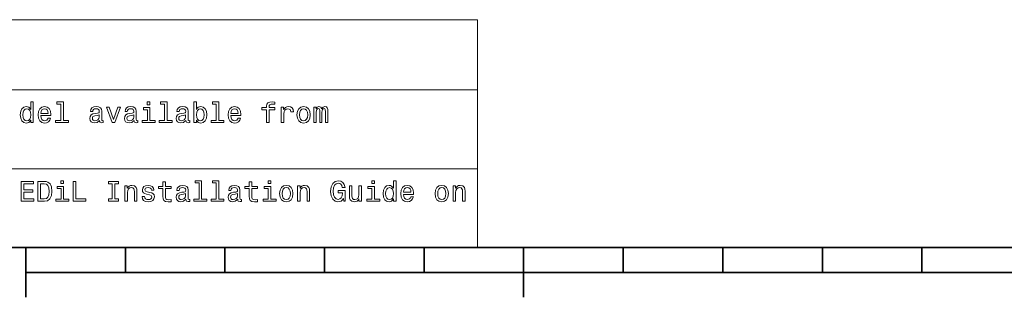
# Model space of a CAD drawing. Extents: x 0 to 420, y 0 to 297.
# Tile 6 of 30: x 109 to 208, y 5 to 33. Entities that reach past the tile are written whole.
import ezdxf

# ---------------------------------------------------------------- set-up
doc = ezdxf.new("R2010")
doc.units = 0

msp = doc.modelspace()

# ---------------------------------------------------------------- linework, layer by layer
at = {"color": 7, "lineweight": 13}
for p, q in [((25, 32.868156), (155.380432, 32.868156)), ((155.380432, 32.868156), (155.380432, 10)), ((25, 25.821327), (155.380432, 25.821327)), ((25, 17.910664), (155.380432, 17.910664)), ((25, 10), (155.380432, 10))]:
    msp.add_line(p, q, dxfattribs=at)
at = {"color": 7, "lineweight": 35}
for p, q in [((10, 10), (410, 10)), ((110, 10), (110, 5)), ((120, 10), (120, 7.5)), ((130, 10), (130, 7.5)), ((140, 10), (140, 7.5)), ((150, 10), (150, 7.5)), ((160, 10), (160, 5)), ((170, 10), (170, 7.5)), ((180, 10), (180, 7.5)), ((190, 10), (190, 7.5)), ((200, 10), (200, 7.5)), ((110, 7.5), (310, 7.5))]:
    msp.add_line(p, q, dxfattribs=at)
at = {"color": 7, "lineweight": 13}
for points in [[(110.495697, 22.785305), (110.495697, 22.546112), (110.749298, 22.546112), (110.749298, 24.615276), (110.498581, 24.615276), (110.498581, 23.857351), (110.305496, 24.076372), (110.18734, 24.128244), (110.051895, 24.148418), (109.806938, 24.09078), (109.616737, 23.929398), (109.492813, 23.670031), (109.449585, 23.321327), (109.492813, 22.972626), (109.616737, 22.710377), (109.806938, 22.546112), (110.051895, 22.491358), (110.18734, 22.51153), (110.30838, 22.563402)], [(110.095123, 23.920752), (110.262268, 23.880405), (110.389069, 23.768015), (110.463997, 23.580694), (110.492813, 23.321327), (110.463997, 23.05908), (110.389069, 22.871761), (110.262268, 22.756487), (110.095123, 22.719023), (109.936623, 22.756487), (109.815582, 22.871761), (109.734894, 23.061962), (109.708954, 23.321327), (109.734894, 23.577812), (109.815582, 23.765133), (109.936623, 23.880405)], [(111.501465, 23.246401), (112.515869, 23.246401), (112.518753, 23.364555), (112.472641, 23.695969), (112.34584, 23.943806), (112.144112, 24.093662), (111.876099, 24.148418), (111.613853, 24.09078), (111.412125, 23.929398), (111.28244, 23.667149), (111.236336, 23.321327), (111.279564, 22.966862), (111.409241, 22.707495), (111.608093, 22.546112), (111.867455, 22.491358), (112.092239, 22.528822), (112.27668, 22.626804), (112.412125, 22.782423), (112.489937, 22.989916), (112.239212, 22.989916), (112.18734, 22.874641), (112.112411, 22.788187), (111.899155, 22.719023), (111.734894, 22.750723), (111.61097, 22.851587), (111.530281, 23.015852), (111.501465, 23.237755)], [(111.501465, 23.459656), (111.533165, 23.658504), (111.61097, 23.805477), (111.729126, 23.894815), (111.88475, 23.926516), (112.037483, 23.894815), (112.15564, 23.805477), (112.227684, 23.658504), (112.253624, 23.459656)], [(113.518753, 24.40202), (113.518753, 22.759369), (112.997139, 22.759369), (112.997139, 22.546112), (114.291092, 22.546112), (114.291092, 22.759369), (113.772354, 22.759369), (113.772354, 24.615276), (113.121063, 24.615276), (113.121063, 24.40202)], [(117.403481, 22.747841), (117.403481, 22.739195), (117.417892, 22.641212), (117.461121, 22.572048), (117.642677, 22.517294), (117.783882, 22.540348), (117.783882, 22.736313), (117.723366, 22.727669), (117.642677, 22.765133), (117.628265, 22.880405), (117.628265, 23.681559), (117.593681, 23.886169), (117.492821, 24.030262), (117.317024, 24.116716), (117.069191, 24.148418), (116.82711, 24.113834), (116.648438, 24.015852), (116.536049, 23.863115), (116.498581, 23.661386), (116.498581, 23.644094), (116.72625, 23.644094), (116.746422, 23.765133), (116.809822, 23.851587), (116.913567, 23.903461), (117.060539, 23.923634), (117.201752, 23.909224), (117.30262, 23.865997), (117.363136, 23.791069), (117.383308, 23.687323), (117.37178, 23.566284), (117.325668, 23.505766), (117.210396, 23.476948), (116.994263, 23.453894), (116.746422, 23.40202), (116.570625, 23.309801), (116.466881, 23.165709), (116.435181, 22.952452), (116.463997, 22.762251), (116.553337, 22.62104), (116.697426, 22.531702), (116.896278, 22.500002), (117.164291, 22.560522)], [(118.683022, 22.546112), (118.951035, 22.546112), (119.515877, 24.093662), (119.253624, 24.093662), (118.818466, 22.845823), (118.374664, 24.093662), (118.109535, 24.093662)], [(120.873222, 22.747841), (120.873222, 22.739195), (120.887634, 22.641212), (120.930862, 22.572048), (121.112419, 22.517294), (121.253624, 22.540348), (121.253624, 22.736313), (121.193108, 22.727669), (121.112419, 22.765133), (121.098007, 22.880405), (121.098007, 23.681559), (121.063423, 23.886169), (120.962563, 24.030262), (120.786766, 24.116716), (120.538933, 24.148418), (120.296852, 24.113834), (120.118179, 24.015852), (120.005791, 23.863115), (119.968323, 23.661386), (119.968323, 23.644094), (120.195992, 23.644094), (120.216164, 23.765133), (120.279564, 23.851587), (120.383308, 23.903461), (120.530281, 23.923634), (120.671494, 23.909224), (120.772362, 23.865997), (120.832878, 23.791069), (120.85305, 23.687323), (120.841522, 23.566284), (120.79541, 23.505766), (120.680138, 23.476948), (120.464005, 23.453894), (120.216164, 23.40202), (120.040367, 23.309801), (119.936623, 23.165709), (119.904922, 22.952452), (119.933739, 22.762251), (120.023079, 22.62104), (120.167168, 22.531702), (120.36602, 22.500002), (120.634033, 22.560522)], [(122.464005, 22.759369), (122.464005, 24.04179), (121.812706, 24.04179), (121.812706, 23.825651), (122.210403, 23.825651), (122.210403, 22.759369), (121.691666, 22.759369), (121.691666, 22.546112), (122.988495, 22.546112), (122.988495, 22.759369)], [(122.472649, 24.615276), (122.204636, 24.615276), (122.204636, 24.327091), (122.472649, 24.327091)], [(123.927979, 24.40202), (123.927979, 22.759369), (123.406364, 22.759369), (123.406364, 22.546112), (124.700317, 22.546112), (124.700317, 22.759369), (124.18158, 22.759369), (124.18158, 24.615276), (123.530289, 24.615276), (123.530289, 24.40202)], [(126.077835, 22.747841), (126.077835, 22.739195), (126.092247, 22.641212), (126.135475, 22.572048), (126.317032, 22.517294), (126.458237, 22.540348), (126.458237, 22.736313), (126.39772, 22.727669), (126.317032, 22.765133), (126.30262, 22.880405), (126.30262, 23.681559), (126.268036, 23.886169), (126.167175, 24.030262), (125.991379, 24.116716), (125.743546, 24.148418), (125.501465, 24.113834), (125.322792, 24.015852), (125.210403, 23.863115), (125.172935, 23.661386), (125.172935, 23.644094), (125.400604, 23.644094), (125.420776, 23.765133), (125.484177, 23.851587), (125.587921, 23.903461), (125.734894, 23.923634), (125.876106, 23.909224), (125.976974, 23.865997), (126.037491, 23.791069), (126.057663, 23.687323), (126.046135, 23.566284), (126.000023, 23.505766), (125.88475, 23.476948), (125.668617, 23.453894), (125.420776, 23.40202), (125.24498, 23.309801), (125.141235, 23.165709), (125.109535, 22.952452), (125.138351, 22.762251), (125.227692, 22.62104), (125.37178, 22.531702), (125.570633, 22.500002), (125.838646, 22.560522)], [(127.132591, 22.785305), (127.319908, 22.563402), (127.576393, 22.491358), (127.818474, 22.546112), (128.011551, 22.710377), (128.132599, 22.972626), (128.178711, 23.321327), (128.132599, 23.670031), (128.008667, 23.929398), (127.818474, 24.09078), (127.576393, 24.148418), (127.322792, 24.07349), (127.219048, 23.98127), (127.132591, 23.857351), (127.132591, 24.615276), (126.87899, 24.615276), (126.87899, 22.546112), (127.132591, 22.546112)], [(127.919334, 23.321327), (127.890518, 23.061962), (127.812706, 22.871761), (127.688789, 22.756487), (127.533165, 22.719023), (127.363136, 22.756487), (127.23922, 22.871761), (127.161407, 23.05908), (127.135475, 23.321327), (127.161407, 23.580694), (127.23922, 23.768015), (127.363136, 23.880405), (127.533165, 23.920752), (127.688789, 23.880405), (127.812706, 23.765133), (127.890518, 23.577812)], [(129.132599, 24.40202), (129.132599, 22.759369), (128.610977, 22.759369), (128.610977, 22.546112), (129.904938, 22.546112), (129.904938, 22.759369), (129.3862, 22.759369), (129.3862, 24.615276), (128.734894, 24.615276), (128.734894, 24.40202)], [(130.585052, 23.246401), (131.599457, 23.246401), (131.602325, 23.364555), (131.556213, 23.695969), (131.429413, 23.943806), (131.227692, 24.093662), (130.959686, 24.148418), (130.697433, 24.09078), (130.495697, 23.929398), (130.366028, 23.667149), (130.319916, 23.321327), (130.363144, 22.966862), (130.492828, 22.707495), (130.691681, 22.546112), (130.951035, 22.491358), (131.175812, 22.528822), (131.36026, 22.626804), (131.495697, 22.782423), (131.573517, 22.989916), (131.322784, 22.989916), (131.27092, 22.874641), (131.195984, 22.788187), (130.982727, 22.719023), (130.818481, 22.750723), (130.69455, 22.851587), (130.613861, 23.015852), (130.585052, 23.237755)], [(130.585052, 23.459656), (130.616745, 23.658504), (130.69455, 23.805477), (130.812714, 23.894815), (130.968323, 23.926516), (131.121063, 23.894815), (131.239227, 23.805477), (131.311264, 23.658504), (131.337204, 23.459656)], [(134.184464, 23.825651), (134.184464, 22.546112), (134.43808, 22.546112), (134.43808, 23.825651), (135.014435, 23.825651), (135.014435, 24.04179), (134.43808, 24.04179), (134.43808, 24.13689), (134.458252, 24.252163), (134.524536, 24.329973), (134.636917, 24.376083), (134.798309, 24.393373), (135.014435, 24.381847), (135.014435, 24.600866), (134.740662, 24.615276), (134.492828, 24.58934), (134.319916, 24.51153), (134.216171, 24.376083), (134.184464, 24.182999), (134.184464, 24.04179), (133.72049, 24.04179), (133.72049, 23.825651)], [(135.662857, 22.546112), (135.916458, 22.546112), (135.916458, 23.430838), (135.942383, 23.644094), (136.020203, 23.796833), (136.147003, 23.889051), (136.317032, 23.920752), (136.443832, 23.900579), (136.53894, 23.842941), (136.596573, 23.744959), (136.616745, 23.612394), (136.87323, 23.612394), (136.838654, 23.845823), (136.743546, 24.01297), (136.585052, 24.113834), (136.368896, 24.148418), (136.221924, 24.125362), (136.095123, 24.067726), (135.982742, 23.969744), (135.893402, 23.837179), (135.893402, 24.093662), (135.662857, 24.093662)], [(137.227692, 23.318447), (137.273804, 22.966862), (137.406372, 22.707495), (137.616745, 22.546112), (137.89917, 22.491358), (138.178711, 22.546112), (138.389069, 22.704613), (138.521637, 22.96398), (138.570633, 23.318447), (138.521637, 23.670031), (138.389069, 23.93228), (138.178711, 24.09078), (137.89917, 24.148418), (137.616745, 24.09078), (137.406372, 23.929398), (137.273804, 23.670031)], [(137.487061, 23.321327), (137.513, 23.580694), (137.593689, 23.768015), (137.723373, 23.883287), (137.89917, 23.923634), (138.072083, 23.883287), (138.201752, 23.770895), (138.28244, 23.580694), (138.311279, 23.321327), (138.28244, 23.05908), (138.201752, 22.868879), (138.072083, 22.753605), (137.89917, 22.716141), (137.723373, 22.753605), (137.593689, 22.868879), (137.513, 23.05908)], [(138.93663, 22.546112), (139.170059, 22.546112), (139.170059, 23.580694), (139.184479, 23.736313), (139.227692, 23.848705), (139.293976, 23.914988), (139.380432, 23.940926), (139.4496, 23.91787), (139.495697, 23.860233), (139.518768, 23.762251), (139.527405, 23.632568), (139.527405, 22.546112), (139.746429, 22.546112), (139.746429, 23.580694), (139.760834, 23.733433), (139.804062, 23.845823), (139.87323, 23.914988), (139.959686, 23.940926), (140.028839, 23.91787), (140.074951, 23.860233), (140.103775, 23.632568), (140.103775, 22.546112), (140.337204, 22.546112), (140.337204, 23.615276), (140.3228, 23.837179), (140.276688, 24.007208), (140.184479, 24.110954), (140.034607, 24.148418), (139.858826, 24.09078), (139.723373, 23.923634), (139.616745, 24.087898), (139.43808, 24.148418), (139.273804, 24.09078), (139.161407, 23.929398), (139.161407, 24.093662), (138.93663, 24.093662)], [(117.374664, 23.087898), (117.34008, 22.938044), (117.247864, 22.822769), (117.109535, 22.747841), (116.939507, 22.721905), (116.829994, 22.736313), (116.752182, 22.782423), (116.703194, 22.863115), (116.688782, 22.975508), (116.70031, 23.076372), (116.746422, 23.148418), (116.930862, 23.229109), (117.164291, 23.263691), (117.374664, 23.332855)], [(120.844406, 23.087898), (120.809822, 22.938044), (120.717606, 22.822769), (120.579277, 22.747841), (120.409248, 22.721905), (120.299736, 22.736313), (120.221924, 22.782423), (120.172935, 22.863115), (120.158524, 22.975508), (120.170052, 23.076372), (120.216164, 23.148418), (120.400604, 23.229109), (120.634033, 23.263691), (120.844406, 23.332855)], [(126.049019, 23.087898), (126.014435, 22.938044), (125.922218, 22.822769), (125.78389, 22.747841), (125.613861, 22.721905), (125.504349, 22.736313), (125.426537, 22.782423), (125.377548, 22.863115), (125.363136, 22.975508), (125.374664, 23.076372), (125.420776, 23.148418), (125.605217, 23.229109), (125.838646, 23.263691), (126.049019, 23.332855)], [(109.536041, 14.635448), (110.804054, 14.635448), (110.804054, 14.877522), (109.80117, 14.877522), (109.80117, 15.554756), (110.694542, 15.554756), (110.694542, 15.793949), (109.80117, 15.793949), (109.80117, 16.393372), (110.780998, 16.393372), (110.780998, 16.635448), (109.536041, 16.635448)], [(111.873222, 16.635448), (111.207512, 16.635448), (111.207512, 14.635448), (111.873222, 14.635448), (112.18734, 14.698848), (112.420769, 14.891932), (112.564865, 15.206053), (112.616737, 15.635448), (112.570625, 16.073488), (112.512993, 16.246399), (112.432297, 16.384727), (112.198868, 16.572046), (112.046127, 16.618156)], [(111.85305, 16.396254), (112.072067, 16.353027), (112.221924, 16.220463), (112.311264, 15.984151), (112.34008, 15.635448), (112.30838, 15.298272), (112.21904, 15.06196), (112.066307, 14.92075), (111.85305, 14.87464), (111.475525, 14.87464), (111.475525, 16.396254)], [(113.78965, 14.848704), (113.78965, 16.131124), (113.138351, 16.131124), (113.138351, 15.914987), (113.536041, 15.914987), (113.536041, 14.848704), (113.017311, 14.848704), (113.017311, 14.635448), (114.31414, 14.635448), (114.31414, 14.848704)], [(113.798294, 16.704613), (113.530281, 16.704613), (113.530281, 16.416428), (113.798294, 16.416428)], [(114.760826, 14.635448), (116.046135, 14.635448), (116.046135, 14.877522), (115.025963, 14.877522), (115.025963, 16.635448), (114.760826, 16.635448)], [(118.683022, 14.877522), (118.314148, 14.877522), (118.314148, 14.635448), (119.317024, 14.635448), (119.317024, 14.877522), (118.948151, 14.877522), (118.948151, 16.393372), (119.317024, 16.393372), (119.317024, 16.635448), (118.314148, 16.635448), (118.314148, 16.393372), (118.683022, 16.393372)], [(119.953918, 14.635448), (120.20752, 14.635448), (120.20752, 15.528819), (120.233452, 15.73343), (120.317024, 15.883286), (120.446709, 15.975505), (120.619621, 16.010088), (120.75795, 15.981269), (120.844406, 15.903459), (120.887634, 15.773776), (120.902039, 15.600865), (120.902039, 14.635448), (121.155647, 14.635448), (121.155647, 15.652739), (121.144119, 15.857349), (121.092247, 16.027378), (120.922218, 16.182999), (120.657082, 16.237753), (120.510109, 16.217581), (120.386192, 16.162825), (120.279564, 16.070606), (120.195992, 15.946687), (120.195992, 16.182999), (119.953918, 16.182999)], [(122.446709, 15.537465), (122.201752, 15.595101), (122.020195, 15.661385), (121.959679, 15.796831), (121.976967, 15.891932), (122.037491, 15.961096), (122.135475, 16.004324), (122.27668, 16.021614), (122.412132, 16.004324), (122.518761, 15.952451), (122.587921, 15.87464), (122.616737, 15.770894), (122.864578, 15.770894), (122.864578, 15.776658), (122.82135, 15.963978), (122.703194, 16.110952), (122.518761, 16.203171), (122.27668, 16.237753), (122.031723, 16.203171), (121.85305, 16.10807), (121.740662, 15.96686), (121.706078, 15.788185), (121.73201, 15.615274), (121.812706, 15.494237), (121.945267, 15.407782), (122.138351, 15.347263), (122.420776, 15.278099), (122.593681, 15.206053), (122.639793, 15.148416), (122.657089, 15.06196), (122.631149, 14.955332), (122.561981, 14.87464), (122.449593, 14.822767), (122.299736, 14.805476), (122.141235, 14.822767), (122.025963, 14.883286), (121.948151, 14.981269), (121.916451, 15.116715), (121.671494, 15.116715), (121.711838, 14.886168), (121.829994, 14.719021), (122.017319, 14.618156), (122.27668, 14.580692), (122.547577, 14.618156), (122.746422, 14.719021), (122.867462, 14.880404), (122.91069, 15.090779), (122.87899, 15.272335), (122.78965, 15.396255), (122.642677, 15.476946)], [(123.763718, 15.914987), (123.763718, 15.139771), (123.781006, 14.88905), (123.861694, 14.716139), (124.023079, 14.615274), (124.296852, 14.580692), (124.596565, 14.595101), (124.596565, 14.814122), (124.377548, 14.796831), (124.178703, 14.819885), (124.072075, 14.891932), (124.025963, 15.012969), (124.017319, 15.182998), (124.017319, 15.914987), (124.596565, 15.914987), (124.596565, 16.131124), (124.017319, 16.131124), (124.017319, 16.583574), (123.763718, 16.583574), (123.763718, 16.131124), (123.325676, 16.131124), (123.325676, 15.914987)], [(126.077835, 14.837176), (126.077835, 14.828531), (126.092247, 14.730548), (126.135475, 14.661384), (126.317032, 14.606629), (126.458237, 14.629683), (126.458237, 14.825649), (126.39772, 14.817003), (126.317032, 14.854467), (126.30262, 14.969742), (126.30262, 15.770894), (126.268036, 15.975505), (126.167175, 16.119596), (125.991379, 16.206053), (125.743546, 16.237753), (125.501465, 16.203171), (125.322792, 16.105188), (125.210403, 15.952451), (125.172935, 15.750721), (125.172935, 15.73343), (125.400604, 15.73343), (125.420776, 15.854467), (125.484177, 15.940923), (125.587921, 15.992796), (125.734894, 16.01297), (125.876106, 15.99856), (125.976974, 15.955332), (126.037491, 15.880404), (126.057663, 15.776658), (126.046135, 15.655621), (126.000023, 15.595101), (125.88475, 15.566283), (125.668617, 15.543228), (125.420776, 15.491355), (125.24498, 15.399137), (125.141235, 15.255044), (125.109535, 15.041787), (125.138351, 14.851585), (125.227692, 14.710376), (125.37178, 14.621038), (125.570633, 14.589338), (125.838646, 14.649857)], [(127.39772, 16.491356), (127.39772, 14.848704), (126.876106, 14.848704), (126.876106, 14.635448), (128.170059, 14.635448), (128.170059, 14.848704), (127.651321, 14.848704), (127.651321, 16.704613), (127.000031, 16.704613), (127.000031, 16.491356)], [(129.132599, 16.491356), (129.132599, 14.848704), (128.610977, 14.848704), (128.610977, 14.635448), (129.904938, 14.635448), (129.904938, 14.848704), (129.3862, 14.848704), (129.3862, 16.704613), (128.734894, 16.704613), (128.734894, 16.491356)], [(131.28244, 14.837176), (131.28244, 14.828531), (131.29686, 14.730548), (131.340088, 14.661384), (131.521637, 14.606629), (131.662842, 14.629683), (131.662842, 14.825649), (131.602325, 14.817003), (131.521637, 14.854467), (131.507233, 14.969742), (131.507233, 15.770894), (131.472656, 15.975505), (131.371796, 16.119596), (131.195984, 16.206053), (130.948151, 16.237753), (130.706085, 16.203171), (130.527405, 16.105188), (130.415009, 15.952451), (130.377548, 15.750721), (130.377548, 15.73343), (130.605225, 15.73343), (130.625397, 15.854467), (130.688782, 15.940923), (130.792542, 15.992796), (130.939514, 16.01297), (131.080719, 15.99856), (131.18158, 15.955332), (131.242096, 15.880404), (131.262268, 15.776658), (131.250748, 15.655621), (131.204636, 15.595101), (131.089355, 15.566283), (130.87323, 15.543228), (130.625397, 15.491355), (130.449585, 15.399137), (130.345856, 15.255044), (130.314148, 15.041787), (130.342957, 14.851585), (130.432312, 14.710376), (130.576385, 14.621038), (130.775238, 14.589338), (131.043259, 14.649857)], [(132.43808, 15.914987), (132.43808, 15.139771), (132.455353, 14.88905), (132.536041, 14.716139), (132.697433, 14.615274), (132.971207, 14.580692), (133.27092, 14.595101), (133.27092, 14.814122), (133.05191, 14.796831), (132.853058, 14.819885), (132.746429, 14.891932), (132.700317, 15.012969), (132.691681, 15.182998), (132.691681, 15.914987), (133.27092, 15.914987), (133.27092, 16.131124), (132.691681, 16.131124), (132.691681, 16.583574), (132.43808, 16.583574), (132.43808, 16.131124), (132.000031, 16.131124), (132.000031, 15.914987)], [(134.608093, 14.848704), (134.608093, 16.131124), (133.956802, 16.131124), (133.956802, 15.914987), (134.354492, 15.914987), (134.354492, 14.848704), (133.835754, 14.848704), (133.835754, 14.635448), (135.132599, 14.635448), (135.132599, 14.848704)], [(134.616745, 16.704613), (134.348724, 16.704613), (134.348724, 16.416428), (134.616745, 16.416428)], [(135.492828, 15.407782), (135.53894, 15.056197), (135.671509, 14.796831), (135.881866, 14.635448), (136.164291, 14.580692), (136.443832, 14.635448), (136.654205, 14.793949), (136.786774, 15.053315), (136.835754, 15.407782), (136.786774, 15.759367), (136.654205, 16.021614), (136.443832, 16.180117), (136.164291, 16.237753), (135.881866, 16.180117), (135.671509, 16.018732), (135.53894, 15.759367)], [(135.752197, 15.410664), (135.778137, 15.67003), (135.858826, 15.857349), (135.988495, 15.972623), (136.164291, 16.01297), (136.337204, 15.972623), (136.466888, 15.860231), (136.547577, 15.67003), (136.576401, 15.410664), (136.547577, 15.148416), (136.466888, 14.958214), (136.337204, 14.84294), (136.164291, 14.805476), (135.988495, 14.84294), (135.858826, 14.958214), (135.778137, 15.148416)], [(137.302628, 14.635448), (137.556229, 14.635448), (137.556229, 15.528819), (137.582153, 15.73343), (137.665741, 15.883286), (137.79541, 15.975505), (137.968323, 16.010088), (138.106659, 15.981269), (138.193115, 15.903459), (138.236343, 15.773776), (138.250748, 15.600865), (138.250748, 14.635448), (138.504364, 14.635448), (138.504364, 15.652739), (138.492828, 15.857349), (138.440948, 16.027378), (138.270935, 16.182999), (138.005798, 16.237753), (137.858826, 16.217581), (137.734894, 16.162825), (137.628265, 16.070606), (137.544708, 15.946687), (137.544708, 16.182999), (137.302628, 16.182999)], [(141.896286, 14.903459), (141.945282, 14.635448), (142.089371, 14.635448), (142.089371, 15.716139), (141.36026, 15.716139), (141.36026, 15.471182), (141.80983, 15.471182), (141.80983, 15.453892), (141.775238, 15.188762), (141.683029, 14.992796), (141.541809, 14.868876), (141.366028, 14.828531), (141.170059, 14.880404), (141.017334, 15.036024), (140.919342, 15.292508), (140.884766, 15.644093), (140.916458, 15.992796), (141.014435, 16.249281), (141.170059, 16.4049), (141.380432, 16.459656), (141.524536, 16.430836), (141.642685, 16.350145), (141.729141, 16.214699), (141.778137, 16.033142), (142.063431, 16.033142), (141.988495, 16.309799), (141.84729, 16.517292), (141.648438, 16.644093), (141.397736, 16.690203), (141.069199, 16.618156), (140.82135, 16.407782), (140.662857, 16.07637), (140.608093, 15.635448), (140.662857, 15.191644), (140.82135, 14.860231), (141.054779, 14.649857), (141.348724, 14.580692), (141.513, 14.603747), (141.659973, 14.661384), (141.786774, 14.762249)], [(143.700317, 16.182999), (143.446716, 16.182999), (143.446716, 15.289626), (143.417908, 15.082133), (143.33432, 14.932278), (143.204651, 14.840058), (143.034607, 14.81124), (142.89917, 14.834294), (142.812714, 14.903459), (142.763718, 15.021615), (142.752197, 15.188762), (142.752197, 16.182999), (142.498596, 16.182999), (142.498596, 15.165707), (142.507233, 14.961096), (142.561981, 14.791067), (142.729141, 14.635448), (142.997147, 14.580692), (143.141235, 14.600865), (143.265167, 14.652739), (143.371796, 14.742076), (143.458252, 14.871758), (143.458252, 14.635448), (143.700317, 14.635448)], [(145.017334, 14.848704), (145.017334, 16.131124), (144.366028, 16.131124), (144.366028, 15.914987), (144.763718, 15.914987), (144.763718, 14.848704), (144.244995, 14.848704), (144.244995, 14.635448), (145.541809, 14.635448), (145.541809, 14.848704)], [(145.02597, 16.704613), (144.757965, 16.704613), (144.757965, 16.416428), (145.02597, 16.416428)], [(146.927979, 14.87464), (146.927979, 14.635448), (147.18158, 14.635448), (147.18158, 16.704613), (146.930878, 16.704613), (146.930878, 15.946687), (146.737793, 16.165707), (146.619629, 16.217581), (146.484192, 16.237753), (146.239227, 16.180117), (146.049026, 16.018732), (145.92511, 15.759367), (145.881866, 15.410664), (145.92511, 15.06196), (146.049026, 14.799712), (146.239227, 14.635448), (146.484192, 14.580692), (146.619629, 14.600865), (146.740662, 14.652739)], [(146.527405, 16.010088), (146.69455, 15.969742), (146.82135, 15.857349), (146.896286, 15.67003), (146.92511, 15.410664), (146.896286, 15.148416), (146.82135, 14.961096), (146.69455, 14.845822), (146.527405, 14.808358), (146.368912, 14.845822), (146.247864, 14.961096), (146.167175, 15.151298), (146.141235, 15.410664), (146.167175, 15.667148), (146.247864, 15.854467), (146.368912, 15.969742)], [(147.933746, 15.335735), (148.948151, 15.335735), (148.95105, 15.453892), (148.904938, 15.785303), (148.778137, 16.033142), (148.576401, 16.182999), (148.30838, 16.237753), (148.046143, 16.180117), (147.844421, 16.018732), (147.714722, 15.756485), (147.668625, 15.410664), (147.711853, 15.056197), (147.841522, 14.796831), (148.040375, 14.635448), (148.299744, 14.580692), (148.524536, 14.618156), (148.708969, 14.716139), (148.844421, 14.871758), (148.922226, 15.079251), (148.671509, 15.079251), (148.619629, 14.963978), (148.544708, 14.877522), (148.331451, 14.808358), (148.167175, 14.840058), (148.043259, 14.940923), (147.96257, 15.105188), (147.933746, 15.32709)], [(147.933746, 15.548992), (147.965454, 15.747839), (148.043259, 15.894814), (148.161407, 15.984151), (148.317047, 16.01585), (148.469772, 15.984151), (148.587921, 15.894814), (148.659973, 15.747839), (148.685913, 15.548992)], [(151.106659, 15.407782), (151.152771, 15.056197), (151.285339, 14.796831), (151.495712, 14.635448), (151.778137, 14.580692), (152.057678, 14.635448), (152.268036, 14.793949), (152.400604, 15.053315), (152.4496, 15.407782), (152.400604, 15.759367), (152.268036, 16.021614), (152.057678, 16.180117), (151.778137, 16.237753), (151.495712, 16.180117), (151.285339, 16.018732), (151.152771, 15.759367)], [(151.366028, 15.410664), (151.391968, 15.67003), (151.472656, 15.857349), (151.602341, 15.972623), (151.778137, 16.01297), (151.95105, 15.972623), (152.080719, 15.860231), (152.161407, 15.67003), (152.190247, 15.410664), (152.161407, 15.148416), (152.080719, 14.958214), (151.95105, 14.84294), (151.778137, 14.805476), (151.602341, 14.84294), (151.472656, 14.958214), (151.391968, 15.148416)], [(152.916473, 14.635448), (153.170074, 14.635448), (153.170074, 15.528819), (153.195999, 15.73343), (153.279572, 15.883286), (153.409256, 15.975505), (153.582169, 16.010088), (153.72049, 15.981269), (153.806946, 15.903459), (153.850189, 15.773776), (153.864594, 15.600865), (153.864594, 14.635448), (154.118195, 14.635448), (154.118195, 15.652739), (154.106659, 15.857349), (154.054794, 16.027378), (153.884766, 16.182999), (153.619629, 16.237753), (153.472656, 16.217581), (153.34874, 16.162825), (153.242111, 16.070606), (153.158539, 15.946687), (153.158539, 16.182999), (152.916473, 16.182999)], [(126.049019, 15.177235), (126.014435, 15.027378), (125.922218, 14.912105), (125.78389, 14.837176), (125.613861, 14.81124), (125.504349, 14.825649), (125.426537, 14.871758), (125.377548, 14.952451), (125.363136, 15.064842), (125.374664, 15.165707), (125.420776, 15.237753), (125.605217, 15.318444), (125.838646, 15.353026), (126.049019, 15.422191)], [(131.253632, 15.177235), (131.219055, 15.027378), (131.126831, 14.912105), (130.988495, 14.837176), (130.818481, 14.81124), (130.708954, 14.825649), (130.631149, 14.871758), (130.582153, 14.952451), (130.567749, 15.064842), (130.579285, 15.165707), (130.625397, 15.237753), (130.80983, 15.318444), (131.043259, 15.353026), (131.253632, 15.422191)]]:
    msp.add_lwpolyline(points, close=True, dxfattribs=at)

doc.saveas('drawing.dxf')
